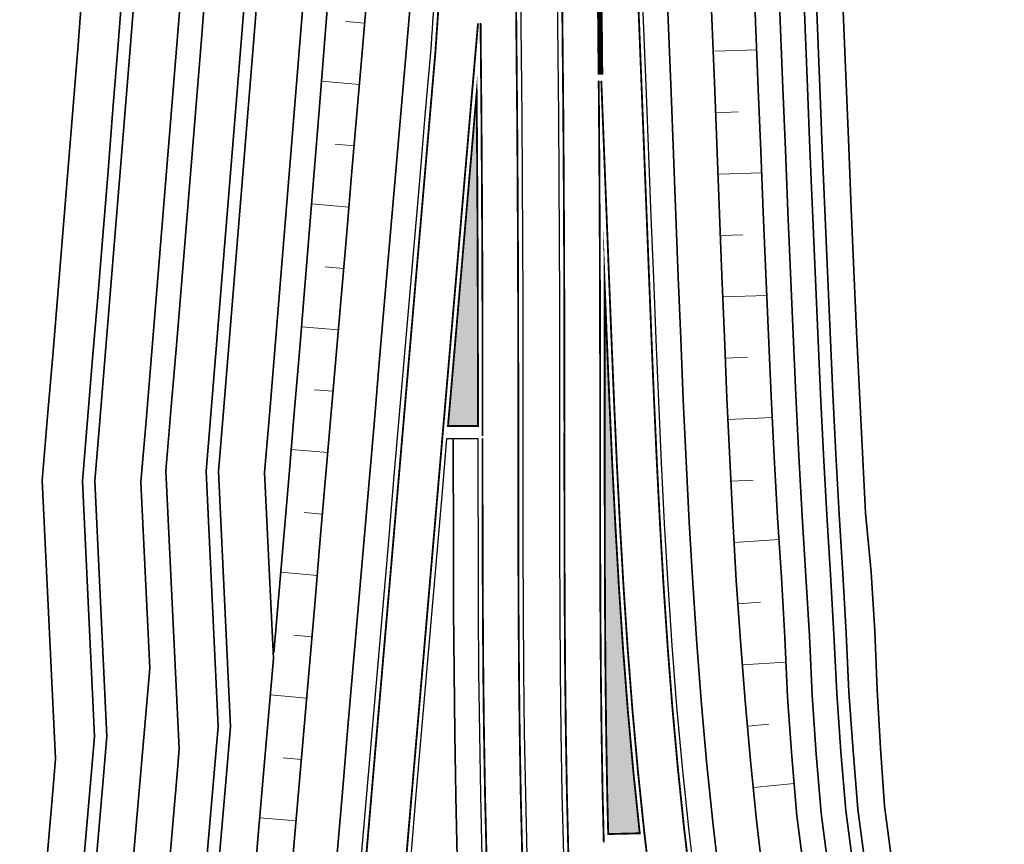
# Model space of a CAD drawing. Header units: metres. Extents: x 154839 to 161660, y 370737 to 378039.
# Tile 60 of 121: x 157178 to 157258, y 372966 to 373033. Entities that reach past the tile are written whole.
import ezdxf

# ---------------------------------------------------------------- set-up
doc = ezdxf.new("R2010")
doc.units = ezdxf.units.M
doc.linetypes.add('VW-1-3_STREEP', pattern=[4, 1, -3])
doc.linetypes.add('VW-3-3_STREEP', pattern=[6, 3, -3])
for name, color, linetype, lineweight in [('B-WE-GW-TALUDARCERING_LANG-G', 100, 'Continuous', 18), ('N-WE-GW-GRONDWERK_BERM-G', 100, 'Continuous', 35), ('N-WE-GW-WATERGANG-G', 130, 'Continuous', 35), ('N-WE-VH-VERHARDING_HALFVERHARDING_BERM-G', 252, 'Continuous', 35), ('N-WE-VH-VERHARDING_KANTVERHARDING-G', 210, 'Continuous', 30), ('N-WE-VW-MARKERING_LANGS_STREEP_13_045-g', 7, 'VW-1-3_STREEP', 35), ('N-WE-VW-MARKERING_LANGS_STREEP_33_015-G', 7, 'VW-3-3_STREEP', 35), ('N-WE-VW-MARKERING_LANGS_STREEP_DOORGETROKKEN_015-G', 7, 'Continuous', 35)]:
    doc.layers.add(name, color=color, linetype=linetype, lineweight=lineweight)

msp = doc.modelspace()

# ---------------------------------------------------------------- hatches: boundary and pattern name
at = {"layer": 'N-WE-VW-MARKERING_LANGS_STREEP_DOORGETROKKEN_015-G'}
h = msp.add_hatch(color=256, dxfattribs=at)
h.dxf.hatch_style = 1
h.paths.add_polyline_path([(157215.0677279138, 373026.7531898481), (157214.8843711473, 373024.6227465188), (157214.4556307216, 373019.6411622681), (157214.0268902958, 373014.6595780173), (157213.5981498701, 373009.6779937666), (157213.1694094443, 373004.6964095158), (157212.7434331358, 372999.7469418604), (157215.1757025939, 372999.7466902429), (157215.1743034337, 373004.8589477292), (157215.164684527, 373009.8503545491), (157215.146746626, 373014.8417384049), (157215.120489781, 373019.8330854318), (157215.0859140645, 373024.8243817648)])
h = msp.add_hatch(color=256, dxfattribs=at)
h.dxf.hatch_style = 1
h.paths.add_polyline_path([(157225.4586375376, 373011.5507868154), (157225.6547148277, 373006.6026115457), (157225.8625602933, 373001.6056590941), (157226.0889339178, 372996.608732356), (157226.3425129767, 372991.6123340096), (157226.6319710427, 372986.6171084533), (157226.9659735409, 372981.6238869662), (157227.3531716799, 372976.6337327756), (157227.8021904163, 372971.6479924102), (157228.3194965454, 372966.6685817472), (157225.7569663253, 372966.6069644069), (157225.6760723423, 372969.9711679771), (157225.5904361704, 372974.9382531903), (157225.5330015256, 372979.9114697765), (157225.4983030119, 372984.89062144), (157225.4808549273, 372989.8755872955), (157225.4751519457, 372994.8663037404), (157225.4756697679, 372999.8627462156), (157225.4742983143, 373004.8702134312), (157225.464646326, 373009.8787868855)])

# ---------------------------------------------------------------- linework, layer by layer
at = {"layer": 'B-WE-GW-TALUDARCERING_LANG-G'}
for p, q in [((157205.974739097, 373032.473457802), (157204.4191879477, 373032.6073364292)), ((157234.4295267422, 373030.1877293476), (157237.8571946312, 373030.3011116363)), ((157205.5457988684, 373027.4895520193), (157202.4594774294, 373027.7551765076)), ((157234.5945017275, 373025.2003590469), (157236.308886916, 373025.2570684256)), ((157205.1168586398, 373022.5056462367), (157203.58608835, 373022.6373920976)), ((157234.7594767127, 373020.2129887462), (157238.229917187, 373020.32778589)), ((157204.6879184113, 373017.5217404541), (157201.6511586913, 373017.7830994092)), ((157234.924451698, 373015.2256184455), (157236.6805069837, 373015.2837062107)), ((157204.2589781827, 373012.5378346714), (157202.7529887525, 373012.6674477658)), ((157235.0894266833, 373010.2382481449), (157238.6432073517, 373010.3558020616)), ((157203.8300379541, 373007.5539288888), (157200.8340976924, 373007.8117747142)), ((157235.2765761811, 373005.2517531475), (157237.07286175, 373005.3341514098)), ((157203.4010977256, 373002.5700231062), (157201.9081155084, 373002.6985167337)), ((157235.505238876, 373000.2668968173), (157239.1009020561, 373000.4318351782)), ((157202.972157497, 372997.5861173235), (157199.99616889, 372997.8422460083)), ((157235.733901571, 372995.2820404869), (157237.5439439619, 372995.3650697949)), ((157202.5432172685, 372992.6022115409), (157201.0602108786, 372992.7298465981)), ((157235.9982394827, 372990.2991693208), (157239.640970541, 372990.537513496)), ((157202.1142770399, 372987.6183057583), (157199.1582400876, 372987.8727173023)), ((157236.3240453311, 372985.3197185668), (157238.1280786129, 372985.4377566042)), ((157201.6854972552, 372982.634386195), (157200.2123436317, 372982.7606598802)), ((157236.6498511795, 372980.3402678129), (157240.1871510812, 372980.5717136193)), ((157201.2582812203, 372977.65033232), (157198.3124911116, 372977.9028353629)), ((157237.0993587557, 372975.3706186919), (157238.7933398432, 372975.5282809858)), ((157200.8310651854, 372972.6662784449), (157199.3566458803, 372972.7926606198)), ((157237.5617988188, 372970.4019942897), (157240.8711293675, 372970.7100004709)), ((157200.4038491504, 372967.6822245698), (157197.4543623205, 372967.9350444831))]:
    msp.add_line(p, q, dxfattribs=at)
at = {"layer": 'N-WE-GW-GRONDWERK_BERM-G', "flags": 128}
for points in [[(157245.3551591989, 372924.5414346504), (157244.2511295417, 372929.2883096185), (157243.2131330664, 372934.0500600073), (157242.2413700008, 372938.8257672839), (157241.336027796, 372943.6145102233), (157240.4972810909, 372948.415365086), (157239.7252916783, 372953.227405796), (157239.0202084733, 372958.0497041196), (157238.3821674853, 372962.8813298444), (157237.8112917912, 372967.721350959), (157237.3076915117, 372972.5688338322), (157236.8700269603, 372977.4286953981), (157236.4913507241, 372982.3092259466), (157236.1635937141, 372987.2092817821), (157235.8785893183, 372992.1278415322), (157235.6280710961, 372997.0641024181), (157235.4036785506, 373002.0174386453), (157235.1969613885, 373006.9873589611), (157234.9993826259, 373011.9734634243), (157234.8035020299, 373016.9694876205), (157234.6076193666, 373021.9656491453), (157234.4117367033, 373026.9618106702), (157234.0508569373, 373036.1663700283)], [(157206.2103767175, 373035.2113583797), (157205.7982856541, 373030.4232249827), (157205.3695452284, 373025.441640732), (157204.9408048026, 373020.4600564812), (157204.5120643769, 373015.4784722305), (157204.0833239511, 373010.4968879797), (157203.6545835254, 373005.515303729), (157203.2258430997, 373000.5337194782), (157202.7971026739, 372995.5521352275), (157202.3683622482, 372990.5705509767), (157201.9396218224, 372985.588966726), (157201.5108813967, 372980.6073824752), (157201.0821409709, 372975.6257982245), (157200.6533997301, 372970.6442045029), (157200.2255356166, 372965.6540666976), (157199.8053171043, 372960.6474262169), (157199.4015235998, 372955.623587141), (157199.0230237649, 372950.5819398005), (157198.6787782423, 372945.5220077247), (157198.3778411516, 372940.4434953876), (157198.1293599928, 372935.3463367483), (157197.9425737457, 372930.2307540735), (157197.8253356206, 372925.1057471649), (157197.779287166, 372919.9796063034)], [(157203.0174978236, 373034.6393697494), (157202.2997251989, 373025.7058450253), (157201.8964635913, 373020.7220679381), (157201.4903862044, 373015.7385331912), (157201.081493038, 373010.7552407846), (157200.6697840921, 373005.7721907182), (157200.2552593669, 373000.7893829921), (157199.8379188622, 372995.8068176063), (157198.6069933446, 372981.3140810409)], [(157249.7099196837, 372920.6213905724), (157248.7398936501, 372925.3534743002), (157247.8895997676, 372930.1079547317), (157246.6249292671, 372934.7690031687), (157245.5720127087, 372939.4794344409), (157244.5214179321, 372944.1938466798), (157243.6942117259, 372948.9510425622), (157243.0446812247, 372953.7363124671), (157242.3311935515, 372958.5103524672), (157241.703546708, 372963.2964887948), (157241.0737417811, 372968.0832010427), (157240.6683338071, 372972.8943946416), (157240.3306008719, 372977.7177643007), (157240.1058748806, 372982.5692864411), (157239.8229666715, 372987.4366284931), (157239.517278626, 372992.3245442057), (157239.2494409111, 372997.2369758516), (157239.007940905, 373002.1729928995), (157238.780853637, 373007.1318630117), (157238.5663351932, 373012.1133655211), (157238.3569940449, 373017.1088080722), (157238.1512897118, 373022.1045845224), (157237.9492210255, 373027.1005035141), (157237.6740906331, 373033.9579144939)]]:
    msp.add_lwpolyline(points, dxfattribs=at)
at = {"layer": 'N-WE-GW-WATERGANG-G', "flags": 128}
for points in [[(157188.0735183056, 372919.8318610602), (157187.9929445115, 372925.1537608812), (157188.0780459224, 372930.4819581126), (157188.2429601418, 372935.735583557), (157188.4746702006, 372940.9517560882), (157188.7635054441, 372946.1324048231), (157189.0998936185, 372951.2773914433), (157189.4744409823, 372956.3868531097), (157189.8779346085, 372961.4611519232), (157190.3012943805, 372966.5002524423), (157190.7345604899, 372971.5016460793), (157190.9100883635, 372973.5283587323), (157189.8292787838, 372996.1216711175), (157190.2901657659, 373001.6241160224), (157190.704316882, 373006.6024173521), (157191.1156547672, 373011.5809608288), (157191.524179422, 373016.5597464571), (157191.9298908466, 373021.5387742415), (157192.3327890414, 373026.5180441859), (157192.7328740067, 373031.4975562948), (157193.0193905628, 373035.0890190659)], [(157196.270985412, 373034.9795781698), (157195.9725809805, 373031.2391018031), (157195.572349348, 373026.2577577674), (157195.1693035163, 373021.2766567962), (157194.7634434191, 373016.2957980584), (157194.354769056, 373011.3151815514), (157193.9432804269, 373006.3348072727), (157193.5289775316, 373001.3546752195), (157193.085781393, 372996.0634318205), (157194.0775242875, 372975.331975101), (157193.7233721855, 372971.2427935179), (157193.2904364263, 372966.2452132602), (157192.8679636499, 372961.2166703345), (157192.4657356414, 372956.1582878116), (157192.0927302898, 372951.0698618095), (157191.7580526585, 372945.9510375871), (157191.4709622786, 372940.8016853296), (157191.2408707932, 372935.6219495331), (157191.0772941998, 372930.4109364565), (157190.9933072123, 372925.1525132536), (157191.0728676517, 372919.8975455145)], [(157197.2714761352, 373034.9459040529), (157196.9694138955, 373031.1595773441), (157196.569137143, 373026.1776697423), (157196.1660458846, 373021.1960053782), (157195.760140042, 373016.21458327), (157195.3514196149, 373011.2334034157), (157194.9398846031, 373006.2524658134), (157194.5255350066, 373001.2717704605), (157194.0877821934, 372996.0455120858), (157195.0795928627, 372975.312638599), (157194.719642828, 372971.1565102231), (157194.2868171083, 372966.1602002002), (157193.8646399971, 372961.1351764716), (157193.4628338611, 372956.0820993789), (157193.0903425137, 372951.000685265), (157192.7562350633, 372945.8905818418), (157192.4697263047, 372940.7516617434), (157192.2401743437, 372935.5840715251), (157192.0770436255, 372930.3872625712), (157191.9934281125, 372925.1520973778), (157192.0726507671, 372919.9194403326)], [(157177.9503578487, 372924.3668038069), (157178.0354592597, 372929.6950010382), (157178.2003734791, 372934.9486264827), (157178.4320835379, 372940.1647990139), (157178.7209187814, 372945.3454477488), (157179.0573069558, 372950.4904343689), (157179.4318543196, 372955.5998960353), (157179.8353479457, 372960.6741948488), (157180.2587077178, 372965.7132953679), (157180.6919738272, 372970.7146890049), (157180.8675017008, 372972.7414016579), (157179.7866921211, 372995.3347140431), (157180.2475791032, 373000.837158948), (157180.6617302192, 373005.8154602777), (157181.0730681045, 373010.7940037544), (157181.4815927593, 373015.7727893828), (157181.8873041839, 373020.7518171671), (157182.2902023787, 373025.7310871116), (157182.690287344, 373030.7105992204), (157182.9768039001, 373034.3020619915)], [(157186.2283987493, 373034.1926210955), (157185.9299943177, 373030.4521447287), (157185.5297626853, 373025.470800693), (157185.1267168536, 373020.4896997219), (157184.7208567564, 373015.508840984), (157184.3121823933, 373010.528224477), (157183.9006937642, 373005.5478501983), (157183.4863908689, 373000.5677181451), (157183.0431947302, 372995.2764747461), (157184.0349376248, 372974.5450180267), (157183.6807855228, 372970.4558364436), (157183.2478497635, 372965.4582561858), (157182.8253769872, 372960.4297132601), (157182.4231489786, 372955.3713307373), (157182.0501436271, 372950.2829047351), (157181.7154659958, 372945.1640805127), (157181.4283756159, 372940.0147282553), (157181.1982841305, 372934.8349924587), (157181.034707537, 372929.6239793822), (157180.9507205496, 372924.3655561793)], [(157187.2288894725, 373034.1589469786), (157186.9268272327, 373030.3726202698), (157186.5265504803, 373025.3907126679), (157186.1234592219, 373020.4090483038), (157185.7175533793, 373015.4276261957), (157185.3088329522, 373010.4464463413), (157184.8972979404, 373005.465508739), (157184.4829483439, 373000.4848133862), (157184.0451955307, 372995.2585550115), (157185.0370062, 372974.5256815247), (157184.6770561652, 372970.3695531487), (157184.2442304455, 372965.3732431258), (157183.8220533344, 372960.3482193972), (157183.4202471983, 372955.2951423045), (157183.0477558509, 372950.2137281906), (157182.7136484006, 372945.1036247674), (157182.4271396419, 372939.964704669), (157182.197587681, 372934.7971144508), (157182.0344569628, 372929.6003054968), (157181.9508414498, 372924.3651403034)], [(157201.0233163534, 373034.8196261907), (157200.7075373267, 373030.861360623), (157200.3070914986, 373025.8773411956), (157199.903829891, 373020.8935641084), (157199.4977525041, 373015.9100293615), (157199.0888593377, 373010.9267369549), (157198.6771503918, 373005.9436868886), (157198.2626256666, 373000.9608791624), (157197.8452851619, 372995.9783137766), (157198.5684791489, 372980.8606205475), (157198.1398755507, 372975.8790245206), (157197.7084545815, 372970.897658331), (157197.2759591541, 372965.9051610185), (157196.8546690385, 372960.8906948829), (157196.4541285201, 372955.8535340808), (157196.083179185, 372950.7931556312), (157195.7507822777, 372945.7092146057), (157195.4660183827, 372940.6015909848), (157195.2380849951, 372935.4704375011), (157195.0762919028, 372930.3162409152), (157194.9937908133, 372925.1508497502), (157195.0720001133, 372919.9851247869)], [(157253.5862108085, 372921.6084909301), (157252.6295201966, 372926.2866438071), (157251.7918114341, 372930.9870133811), (157250.5389733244, 372935.593781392), (157249.4971341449, 372940.2497731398), (157248.4568595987, 372944.9095972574), (157247.6392144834, 372949.6120669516), (157246.9984840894, 372954.3424831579), (157246.2930338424, 372959.0615525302), (157245.6726601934, 372963.7926119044), (157245.0493628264, 372968.524151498), (157244.6496955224, 372973.2800873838), (157244.3167182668, 372978.0507329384), (157244.0955616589, 372982.8563394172), (157243.815269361, 372987.6846592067), (157243.5114467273, 372992.5404635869), (157243.2448910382, 372997.4277067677), (157243.0042208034, 373002.34546601), (157242.7776061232, 373007.2930137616), (157242.5632620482, 373012.2701319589), (157242.3539232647, 373017.2655142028), (157242.1482189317, 373022.261290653), (157241.9461502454, 373027.2572096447), (157241.6724653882, 373034.0785917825)], [(157242.6721582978, 373034.1062881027), (157242.9453825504, 373027.2963861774), (157243.1474512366, 373022.3004671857), (157243.3531555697, 373017.3046907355), (157243.5624937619, 373012.3093235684), (157243.7767942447, 373007.3333014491), (157244.003290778, 373002.3885842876), (157244.2437535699, 372997.4753894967), (157244.5099887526, 372992.5944434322), (157244.8133450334, 372987.7466668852), (157245.0929833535, 372982.9281026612), (157245.3132476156, 372978.1339750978), (157245.6450359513, 372973.3765105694), (157246.0432680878, 372968.6343891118), (157246.6649385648, 372963.9166426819), (157247.2834939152, 372959.1993525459), (157247.9869348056, 372954.4940258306), (157248.6254651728, 372949.7773230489), (157249.4407200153, 372945.0885349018), (157250.478414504, 372940.4423578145), (157251.5174843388, 372935.7999759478), (157252.7673643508, 372931.2067780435), (157253.6019268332, 372926.5199361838), (157254.5552835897, 372921.8552660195)], [(157244.8186044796, 373034.0910693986), (157245.292095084, 373022.3845514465), (157245.4977994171, 373017.3887749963), (157245.7071365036, 373012.3934401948), (157245.9267541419, 373007.4199887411), (157246.1595266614, 373002.481644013), (157246.4016626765, 372997.578401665), (157246.6702288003, 372992.7112231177), (157247.1093508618, 372987.8893113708), (157247.4271843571, 372983.0960455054), (157247.6079227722, 372978.3256540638), (157247.8808590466, 372973.5931049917), (157248.1961902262, 372968.8731774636), (157248.8374981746, 372964.1882038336), (157249.4776424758, 372959.5046184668), (157250.3085646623, 372954.8499626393), (157250.7366676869, 372950.1310759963), (157251.475895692, 372945.4586784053), (157252.5446012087, 372940.8478646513), (157253.4791181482, 372936.2133368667), (157255.0886542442, 372931.7296994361), (157255.8105397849, 372927.0498097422), (157256.6893032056, 372922.3986956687)], [(157190.9807296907, 373034.0326691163), (157190.664950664, 373030.0744035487), (157190.2645048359, 373025.0903841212), (157189.8612432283, 373020.106607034), (157189.4551658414, 373015.1230722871), (157189.046272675, 373010.1397798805), (157188.6345637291, 373005.1567298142), (157188.2200390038, 373000.1739220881), (157187.8026984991, 372995.1913567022), (157188.5258924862, 372980.0736634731), (157188.097288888, 372975.0920674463), (157187.6658679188, 372970.1107012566), (157187.2333724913, 372965.1182039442), (157186.8120823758, 372960.1037378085), (157186.4115418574, 372955.0665770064), (157186.0405925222, 372950.0061985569), (157185.7081956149, 372944.9222575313), (157185.42343172, 372939.8146339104), (157185.1954983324, 372934.6834804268), (157185.0337052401, 372929.5292838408), (157184.9512041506, 372924.3638926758)], [(157239.6734845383, 373034.0131055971), (157239.9476856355, 373027.1788565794), (157240.1497543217, 373022.1829375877), (157240.3554586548, 373017.1871611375), (157240.5647986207, 373012.19174874), (157240.7792298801, 373007.2124383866), (157241.0060808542, 373002.2592294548), (157241.2471659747, 372997.3323413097), (157241.5143626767, 372992.4325038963), (157241.8191180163, 372987.5606438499), (157242.1007182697, 372982.7128129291), (157242.3236595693, 372977.8842486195), (157242.6590146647, 372973.0872410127), (157243.0615523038, 372968.3036762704), (157243.6881034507, 372963.5445503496), (157244.312113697, 372958.7859524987), (157245.0215826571, 372954.0393978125), (157245.6667131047, 372949.2815547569), (157246.4891387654, 372944.5517219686), (157247.5345734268, 372939.8646037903), (157248.5819512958, 372935.1813922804), (157249.8407056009, 372930.5474840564), (157250.6847069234, 372925.8200590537), (157251.6480652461, 372921.1149407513)]]:
    msp.add_lwpolyline(points, dxfattribs=at)
at = {"layer": 'N-WE-VH-VERHARDING_HALFVERHARDING_BERM-G', "flags": 128}
for points in [[(157241.9031625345, 372923.7132579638), (157240.7879637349, 372928.5081556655), (157239.7394661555, 372933.3180792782), (157238.7578720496, 372938.1421009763), (157237.8433707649, 372942.9792902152), (157236.9961387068, 372947.8287139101), (157236.2163393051, 372952.6894366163), (157235.5041229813, 372957.5605207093), (157234.8596271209, 372962.4410265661), (157234.2829760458, 372967.3300127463), (157233.7742615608, 372972.2267232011), (157233.3323379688, 372977.1337624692), (157232.9504905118, 372982.0550434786), (157232.6204090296, 372986.9897315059), (157232.3337467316, 372991.9367901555), (157232.0820888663, 372996.8954060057), (157231.8569585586, 373001.8649463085), (157231.6498211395, 373006.8449155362), (157231.4520782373, 373011.8351399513), (157231.2562272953, 373016.8304122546), (157231.060344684, 373021.8265724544), (157230.8644620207, 373026.8227339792), (157230.5017504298, 373036.0740156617)], [(157209.7694262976, 373035.1640228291), (157209.3352104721, 373030.1188192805), (157208.9064700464, 373025.1372350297), (157208.4777296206, 373020.155650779), (157208.0489891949, 373015.1740665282), (157207.6202487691, 373010.1924822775), (157207.1915083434, 373005.2108980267), (157206.7627679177, 373000.229313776), (157206.3340274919, 372995.2477295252), (157205.9052870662, 372990.2661452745), (157205.4765466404, 372985.2845610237), (157205.0478062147, 372980.3029767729), (157204.619065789, 372975.3213925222), (157204.1903250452, 372970.3398045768), (157203.7626919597, 372965.3523711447), (157203.3432623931, 372960.3551559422), (157202.9407169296, 372955.346888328), (157202.5638430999, 372950.326964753), (157202.2214883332, 372945.2949162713), (157201.922561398, 372940.2504553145), (157201.6760322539, 372935.1935229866), (157201.4909416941, 372930.1246622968), (157201.3748371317, 372925.0492085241), (157201.3292315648, 372919.972370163)], [(157213.1707121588, 372998.7468976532), (157213.1808809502, 372989.8489403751), (157213.198455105, 372984.8281450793), (157213.233499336, 372979.7994982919), (157213.2916643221, 372974.7631229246), (157213.3786259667, 372969.7192194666), (157213.5000842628, 372964.6680851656), (157213.6617616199, 372959.6101333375), (157213.869400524, 372954.5459131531), (157214.1287431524, 372949.4764309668), (157214.4439562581, 372944.4069279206), (157214.8154867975, 372939.341114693), (157215.2432800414, 372934.2797424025), (157215.7272831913, 372929.2234356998), (157216.2674364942, 372924.1728188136)]]:
    msp.add_lwpolyline(points, dxfattribs=at)
at = {"layer": 'N-WE-VH-VERHARDING_KANTVERHARDING-G'}
for points in [[(157203.3746316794, 372925.017354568), (157203.4901069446, 372930.0652989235), (157203.6742545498, 372935.1083360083), (157203.9196788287, 372940.142604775), (157204.2174689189, 372945.1678812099), (157204.5587548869, 372950.1842201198), (157204.9347098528, 372955.1919045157), (157205.3365501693, 372960.1913990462), (157205.7555340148, 372965.1833037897), (157206.1829587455, 372970.1683084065), (157206.6116994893, 372975.1498963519), (157207.040439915, 372980.1314806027), (157207.4691803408, 372985.1130648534), (157207.8979207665, 372990.0946491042), (157208.3266611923, 372995.0762333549), (157208.755401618, 373000.0578176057), (157209.1841420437, 373005.0394018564), (157209.6128824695, 373010.0209861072), (157210.0416228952, 373015.0025703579), (157210.470363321, 373019.9841546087), (157210.8991037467, 373024.9657388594), (157211.3403614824, 373030.0927631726, 0.02507543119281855), (157211.6982694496, 373040.110241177)], [(157239.9583023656, 372923.2466619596), (157238.8368108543, 372928.0686157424), (157237.7823969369, 372932.9056802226), (157236.795264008, 372937.7569223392), (157235.8756024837, 372942.6214062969), (157235.0235897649, 372947.4981937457), (157234.2393902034, 372952.3863439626), (157233.5231550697, 372957.2849140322), (157232.8750225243, 372962.1929590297), (157232.2951175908, 372967.1095322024), (157231.7835521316, 372972.0336851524), (157231.3392890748, 372976.9667014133), (157230.9556603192, 372981.9109399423), (157230.6242737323, 372986.8651391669), (157230.3366810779, 372991.8282533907), (157230.0843840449, 372996.799463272), (157229.8588401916, 373001.7781322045), (157229.6514673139, 373006.7637622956), (157229.4536466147, 373011.7559499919), (157229.2577627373, 373016.7520578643), (157229.061880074, 373021.7482193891), (157228.8659974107, 373026.7443809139), (157228.5540871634, 373034.6999291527, -0.006615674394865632)]]:
    msp.add_lwpolyline(points, format="xyb", dxfattribs=at)
at = {"layer": 'N-WE-VH-VERHARDING_KANTVERHARDING-G', "flags": 128}
for points in [[(157218.6434429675, 373034.6496731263), (157218.6886914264, 373029.8499826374), (157218.7358041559, 373024.852707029), (157218.7704220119, 373019.8553275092), (157218.7967108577, 373014.8578972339), (157218.8146706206, 373009.8604300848), (157218.8243012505, 373004.8629399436), (157218.8256695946, 372999.8651157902), (157218.8251520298, 372994.8640797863), (157218.8308686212, 372989.8613809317), (157218.8483841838, 372984.8570438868), (157218.8832686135, 372979.8511326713), (157218.9410968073, 372974.8437692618), (157219.027447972, 372969.8351522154), (157219.1479045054, 372964.8255753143), (157219.30805035, 372959.8154462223), (157219.5134687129, 372954.8053051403), (157219.769736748, 372949.7958556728), (157220.0810617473, 372944.7888840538), (157220.4480004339, 372939.7856806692), (157220.870506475, 372934.7868631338), (157221.34852771, 372929.7930485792), (157221.8820051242, 372924.8048535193)], [(157225.4481766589, 372920.1915940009), (157224.8632217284, 372925.1404505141), (157224.3332890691, 372930.0955009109), (157223.8584441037, 372935.0561334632), (157223.4387454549, 372940.0217357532), (157223.0742449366, 372944.9916947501), (157222.7649865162, 372949.9653968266), (157222.5103502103, 372954.9428399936), (157222.3061041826, 372959.9242658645), (157222.1467656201, 372964.9090020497), (157222.0268358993, 372969.8965128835), (157221.9408046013, 372974.8863936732), (157221.8831517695, 372979.8783524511), (157221.8483495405, 372984.8721916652), (157221.8308632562, 372989.8677898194), (157221.8251521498, 372994.8650830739), (157221.8256699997, 372999.8640468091), (157221.8243004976, 373004.8662212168), (157221.8146602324, 373009.8687113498), (157221.7966825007, 373014.8711784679), (157221.7703673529, 373019.8736086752), (157221.7357148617, 373024.8759880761), (157221.6885581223, 373029.8782634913), (157221.6432643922, 373034.6827560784)], [(157209.741118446, 372964.8440152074), (157210.1682265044, 372969.8253202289), (157210.5969668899, 372974.8069040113), (157211.0257073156, 372979.788488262), (157211.4544477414, 372984.7700725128), (157211.8831881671, 372989.7516567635), (157212.3119285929, 372994.7332410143), (157212.6573688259, 372998.7469507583), (157215.1755539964, 372998.7466902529), (157215.1751522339, 372994.8628591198), (157215.18087695, 372989.8535834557), (157215.1984307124, 372984.838614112), (157215.2334188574, 372979.818015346), (157215.2914652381, 372974.7919097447), (157215.378211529, 372969.7604971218), (157215.4993160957, 372964.724073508)]]:
    msp.add_lwpolyline(points, dxfattribs=at)
at = {"layer": 'N-WE-VW-MARKERING_LANGS_STREEP_13_045-g', "const_width": 0.45, "flags": 128}
msp.add_lwpolyline([(157215.0542594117, 373248.8760141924), (157215.3760249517, 373244.9969742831), (157215.7733945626, 373240.0045578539), (157216.1707631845, 373235.0121407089), (157216.5514892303, 373230.0184274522), (157216.9322142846, 373225.0247134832), (157217.2962925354, 373220.029758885), (157217.6603697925, 373215.0348035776), (157218.0077962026, 373210.0386631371), (157218.3552216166, 373205.0425219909), (157218.6859923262, 373200.045251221), (157219.0167620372, 373195.0479797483), (157219.3308733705, 373190.0496341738), (157219.6449837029, 373185.0512879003), (157219.9424321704, 373180.0519230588), (157220.2398796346, 373175.0525575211), (157220.5206619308, 373170.0522289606), (157220.801443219, 373165.0518997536), (157220.9890964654, 373161.4985049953), (157221.0655562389, 373160.0506627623), (157221.3296682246, 373155.0494255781), (157221.5771090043, 373150.0473362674), (157221.8245487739, 373145.045246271), (157222.0553145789, 373140.0423599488), (157222.2860793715, 373135.0394729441), (157222.5001676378, 373130.0358451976), (157222.7142548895, 373125.0322167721), (157222.9116632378, 373120.0279031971), (157223.1090705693, 373115.0235889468), (157223.2897968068, 373110.0186451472), (157223.4705220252, 373105.0137006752), (157223.6345641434, 373100.008182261), (157223.7986052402, 373095.002663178), (157223.9459614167, 373089.9966257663), (157224.0933165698, 373084.990587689), (157224.2239851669, 373079.984086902), (157224.3546527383, 373074.9775854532), (157224.4686323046, 373069.9706769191), (157224.582610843, 373064.9637677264), (157224.6799001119, 373059.9565070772), (157224.7771883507, 373054.9492457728), (157224.8577862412, 373049.9416886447), (157224.9383830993, 373044.9341308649), (157225.0022887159, 373039.9263328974), (157225.066193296, 373034.9185344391), (157225.0667603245, 373034.8583887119), (157225.0681060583, 373034.7156442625), (157225.1285937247, 373028.2995362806)], dxfattribs=at)
at = {"layer": 'N-WE-VW-MARKERING_LANGS_STREEP_33_015-G', "flags": 128}
for points in [[(157213.3203923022, 373268.6977379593, 0.15, 0.15, 0), (157213.780683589, 373264.9666840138, 0.15, 0.15, 0), (157214.3943167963, 373259.9926628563, 0.15, 0.15, 0), (157215.0080250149, 373255.0180336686, 0.15, 0.15, 0), (157215.6218116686, 373250.042768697, 0.15, 0.15, 0), (157216.235680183, 373245.0668401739, 0.15, 0.15, 0), (157216.8496339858, 373240.0902203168, 0.15, 0.15, 0), (157217.4636765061, 373235.112881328, 0.15, 0.15, 0), (157218.0778111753, 373230.1347953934, 0.15, 0.15, 0), (157218.6920414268, 373225.1559346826, 0.15, 0.15, 0), (157219.3063706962, 373220.1762713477, 0.15, 0.15, 0), (157219.9208024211, 373215.195777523, 0.15, 0.15, 0), (157220.5353400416, 373210.2144253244, 0.15, 0.15, 0), (157221.1499870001, 373205.2321868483, 0.15, 0.15, 0), (157221.7542784, 373200.2483412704, 0.15, 0.15, 0), (157222.0853780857, 373195.2459557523, 0.15, 0.15, 0), (157222.3998193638, 373190.2424954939, 0.15, 0.15, 0), (157222.7142426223, 373185.2390341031, 0.15, 0.15, 0), (157223.0119976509, 373180.2345531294, 0.15, 0.15, 0), (157223.3059302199, 373175.2298511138, 0.15, 0.15, 0), (157223.5908254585, 373170.2246265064, 0.15, 0.15, 0), (157223.8718855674, 373165.2191801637, 0.15, 0.15, 0), (157224.0596590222, 373161.6636216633, 0.15, 0.15, 0), (157224.1362773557, 373160.2128257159, 0.15, 0.15, 0), (157224.4006511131, 373155.206470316, 0.15, 0.15, 0), (157224.6483536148, 373150.1992623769, 0.15, 0.15, 0), (157224.8960380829, 373145.1920535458, 0.15, 0.15, 0), (157225.1270485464, 373140.1840477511, 0.15, 0.15, 0), (157225.3580409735, 373135.1760411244, 0.15, 0.15, 0), (157225.5723568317, 373130.1672931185, 0.15, 0.15, 0), (157225.7866546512, 373125.1585443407, 0.15, 0.15, 0), (157225.9842735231, 373120.1491097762, 0.15, 0.15, 0), (157226.1818743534, 373115.1396745, 0.15, 0.15, 0), (157226.362794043, 373110.1296090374, 0.15, 0.15, 0), (157226.5436956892, 373105.1195429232, 0.15, 0.15, 0), (157226.7079141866, 373100.1089022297, 0.15, 0.15, 0), (157226.8721146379, 373095.0982609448, 0.15, 0.15, 0), (157227.0196301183, 373090.0871006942, 0.15, 0.15, 0), (157227.167127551, 373085.0759399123, 0.15, 0.15, 0), (157227.2979383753, 373080.0643157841, 0.15, 0.15, 0), (157227.4287311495, 373075.0526911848, 0.15, 0.15, 0), (157227.5428358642, 373070.0406588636, 0.15, 0.15, 0), (157227.6569225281, 373065.0286261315, 0.15, 0.15, 0), (157227.7543198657, 373060.0162413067, 0.15, 0.15, 0), (157227.8516991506, 373055.003856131, 0.15, 0.15, 0), (157227.9323880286, 373049.9911744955, 0.15, 0.15, 0), (157228.0130588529, 373044.9784925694, 0.15, 0.15, 0), (157228.0770383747, 373039.9655698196, 0.15, 0.15, 0), (157228.1105068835, 373037.3354389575, 0.15, 0.15, 0.006615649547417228), (157228.1791810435, 373034.6901862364, 0.15, 0.15, 0), (157228.4912852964, 373026.7296897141, 0.15, 0.15, 0), (157228.6871679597, 373021.7335281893, 0.15, 0.15, 0), (157228.883050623, 373016.7373666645, 0.15, 0.15, 0), (157229.078934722, 373011.7412531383, 0.15, 0.15, 0), (157229.2767717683, 373006.7486544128, 0.15, 0.15, 0), (157229.4841889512, 373001.7619628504, 0.15, 0.15, 0), (157229.7098105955, 372996.7815822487, 0.15, 0.15, 0), (157229.9622278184, 372991.8080109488, 0.15, 0.15, 0), (157230.2499953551, 372986.8418862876, 0.15, 0.15, 0), (157230.5816271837, 372981.8840287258, 0.15, 0.15, 0), (157230.965590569, 372976.9354856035, 0.15, 0.15, 0), (157231.4102994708, 372971.9975264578, 0.15, 0.15, 0), (157231.9224031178, 372967.0681930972, 0.15, 0.15, 0), (157232.5029181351, 372962.1464474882, 0.15, 0.15, 0), (157233.1517325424, 372957.2332390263, 0.15, 0.15, 0), (157233.8687211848, 372952.3295154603, 0.15, 0.15, 0), (157234.6537457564, 372947.4362227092, 0.15, 0.15, 0), (157235.5066548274, 372942.5543046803, 0.15, 0.15, 0), (157236.4272838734, 372937.6847030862, 0.15, 0.15, 0), (157237.4154553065, 372932.8283572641, 0.15, 0.15, 0), (157238.4709785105, 372927.986203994, 0.15, 0.15, 0), (157239.5936498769, 372923.1591773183, 0.15, 0.15, 0), (157240.7832528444, 372918.3482083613, 0.15, 0.15, 0), (157242.039557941, 372913.5542251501, 0.15, 0.15, 0), (157243.3623228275, 372908.778152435, 0.15, 0.15, 0), (157244.7512923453, 372904.0209115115, 0.15, 0.15, 0), (157246.2061985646, 372899.2834200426, 0.15, 0.15, 0), (157247.7267608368, 372894.5665918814, 0.15, 0.15, 0), (157249.3126858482, 372889.8713368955, 0.15, 0.15, 0), (157250.9636676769, 372885.1985607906, 0.15, 0.15, 0), (157252.6793878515, 372880.5491649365, 0.15, 0.15, 0), (157254.4595154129, 372875.9240461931, 0.15, 0.15, 0), (157256.3037069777, 372871.3240967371, 0.15, 0.15, 0), (157258.2116068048, 372866.7502038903, 0.15, 0.15, 0), (157260.182846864, 372862.2032499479, 0.15, 0.15, 0), (157262.2170469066, 372857.6841120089, 0.15, 0.15, 0), (157264.3138145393, 372853.1936618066, 0.15, 0.15, 0), (157266.4727452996, 372848.7327655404, 0.15, 0.15, 0), (157268.6934227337, 372844.3022837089, 0.15, 0.15, 0), (157270.9754184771, 372839.9030709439, 0.15, 0.15, 0), (157273.3182923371, 372835.5359758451, 0.15, 0.15, 0), (157275.7215923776, 372831.2018408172, 0.15, 0.15, 0), (157278.1848550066, 372826.9015019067, 0.15, 0.15, 0), (157280.7076050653, 372822.6357886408, 0.15, 0.15, 0), (157283.28935592, 372818.4055238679, 0.15, 0.15, 0), (157285.9296095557, 372814.2115235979, 0.15, 0.15, 0), (157288.6278566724, 372810.0545968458, 0.15, 0.15, 0), (157291.3835767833, 372805.9355454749, 0.15, 0.15, 0), (157294.1962383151, 372801.8551640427, 0.15, 0.15, 0), (157297.0656505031, 372797.8131009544, 0.15, 0.15, 0), (157299.9894627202, 372793.8038178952, 0.15, 0.15, 0), (157302.960662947, 372789.8226357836, 0.15, 0.15, 0), (157305.9721193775, 372785.8648796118, 0.15, 0.15, 0), (157309.0168179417, 372781.9256633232, 0.15, 0.15, 0), (157312.087838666, 372777.9999270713, 0.15, 0.15, 0), (157315.1783305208, 372774.0824736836, 0.15, 0.15, 0), (157318.2814850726, 372770.1680045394, 0.15, 0.15, 0), (157324.4989975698, 372762.3363117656, 0.15, 0.15, 0), (157330.7167842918, 372754.5043817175, 0.15, 0.15, 0), (157336.9345710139, 372746.6724516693, 0.15, 0.15, 0), (157343.1523577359, 372738.8405216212, 0.15, 0.15, 0), (157349.370144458, 372731.008591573, 0.15, 0.15, 0), (157355.58793118, 372723.1766615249, 0.15, 0.15, 0), (157361.8057179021, 372715.3447314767, 0.15, 0.15, 0), (157371.0207412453, 372705.1904201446, 0.15, 0.15, 0.2148494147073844), (157382.7608957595, 372700.1086255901, 0.15, 0.15, 0), (157384.7260558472, 372699.9563558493, 0.15, 0.15, 0), (157385.6958155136, 372699.8073017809, 0.15, 0.15, 0), (157386.6569136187, 372699.6099661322, 0.15, 0.15, 0), (157387.6069479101, 372699.3648421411, 0.15, 0.15, 0), (157388.5435437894, 372699.072542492, 0.15, 0.15, 0), (157389.4643602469, 372698.7337977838, 0.15, 0.15, 0), (157390.367095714, 372698.3494547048, 0.15, 0.15, 0), (157391.2494938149, 372697.9204739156, 0.15, 0.15, 0), (157392.1093490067, 372697.4479276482, 0.15, 0.15, 0), (157392.9925354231, 372696.9468179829, 0.15, 0.15, 0.2297355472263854), (157403.7913761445, 372696.69367982, 0.15, 0.15, 0), (157404.3562628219, 372696.9554757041, 0.15, 0.15, 0), (157407.1230404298, 372698.2390027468, 0, 0, 0)], [(157211.228082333, 373160.9797784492, 0.15, 0.15, 0), (157211.2019163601, 373159.5297694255, 0.15, 0.15, 0), (157211.1116375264, 373154.5268932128, 0.15, 0.15, 0), (157211.0213795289, 373149.5251716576, 0.15, 0.15, 0), (157210.9311418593, 373144.5245765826, 0.15, 0.15, 0), (157210.8409240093, 373139.5250798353, 0.15, 0.15, 0), (157210.7507254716, 373134.5266532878, 0.15, 0.15, 0), (157210.6605457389, 373129.5292688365, 0.15, 0.15, 0), (157210.5703843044, 373124.5328984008, 0.15, 0.15, 0), (157210.480240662, 373119.5375139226, 0.15, 0.15, 0), (157210.3901143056, 373114.5430873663, 0.15, 0.15, 0), (157210.3732149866, 373109.5522342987, 0.15, 0.15, 0), (157210.5448571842, 373104.5685317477, 0.15, 0.15, 0), (157210.7164993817, 373099.5848291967, 0.15, 0.15, 0), (157210.8715283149, 373094.6005821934, 0.15, 0.15, 0), (157211.0265572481, 373089.6163351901, 0.15, 0.15, 0), (157211.1649711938, 373084.6315991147, 0.15, 0.15, 0), (157211.3033851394, 373079.6468630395, 0.15, 0.15, 0), (157211.4251825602, 373074.6616932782, 0.15, 0.15, 0), (157211.546979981, 373069.6765235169, 0.15, 0.15, 0), (157211.6521595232, 373064.6909754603, 0.15, 0.15, 0), (157211.7573390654, 373059.7054274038, 0.15, 0.15, 0), (157211.8458995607, 373054.7195564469, 0.15, 0.15, 0), (157211.934460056, 373049.7336854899, 0.15, 0.15, 0), (157212.0064005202, 373044.7475470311, 0.15, 0.15, 0), (157212.0735016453, 373040.0968194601, 0.15, 0.15, -0.02507540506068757), (157211.7155935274, 373030.079351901, 0.15, 0.15, 0), (157211.7014629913, 373029.9151675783, 0.15, 0.15, 0), (157211.2727225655, 373024.9335833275, 0.15, 0.15, 0), (157210.8439821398, 373019.9519990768, 0.15, 0.15, 0), (157210.415241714, 373014.970414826, 0.15, 0.15, 0), (157209.9865012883, 373009.9888305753, 0.15, 0.15, 0), (157209.5577608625, 373005.0072463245, 0.15, 0.15, 0), (157209.1290204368, 373000.0256620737, 0.15, 0.15, 0), (157208.7002800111, 372995.044077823, 0.15, 0.15, 0), (157208.2715395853, 372990.0624935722, 0.15, 0.15, 0), (157207.8427991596, 372985.0809093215, 0.15, 0.15, 0), (157207.4140587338, 372980.0993250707, 0.15, 0.15, 0), (157206.9853183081, 372975.11774082, 0.15, 0.15, 0), (157206.5565775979, 372970.1361532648, 0.15, 0.15, 0), (157206.1291825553, 372965.1514954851, 0.15, 0.15, 0), (157205.7102821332, 372960.1605863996, 0.15, 0.15, 0), (157205.3085737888, 372955.1627367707, 0.15, 0.15, 0), (157204.9327907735, 372950.1573471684, 0.15, 0.15, 0), (157204.5917047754, 372945.1439537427, 0.15, 0.15, 0), (157204.2941273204, 372940.1222743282, 0.15, 0.15, 0), (157204.0489095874, 372935.0922548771, 0.15, 0.15, 0), (157203.8649402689, 372930.0541195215, 0.15, 0.15, 0), (157203.7495841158, 372925.0113820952, 0.15, 0.15, 0), (157203.7042748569, 372919.9675289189, 0.15, 0.15, 0), (157203.7290212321, 372914.9235329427, 0.15, 0.15, 0), (157203.823818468, 372909.8803671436, 0.15, 0.15, 0), (157203.9886482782, 372904.8390043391, 0.15, 0.15, 0), (157204.2234788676, 372899.8004169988, 0.15, 0.15, 0), (157204.5282649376, 372894.7655770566, 0.15, 0.15, 0), (157204.9029476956, 372889.7354557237, 0.15, 0.15, 0), (157205.347454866, 372884.7110233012, 0.15, 0.15, 0), (157205.8617007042, 372879.6932489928, 0.15, 0.15, 0), (157206.4455860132, 372874.6831007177, 0.15, 0.15, 0), (157207.0989981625, 372869.6815449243, 0.15, 0.15, 0), (157207.8218111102, 372864.6895464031, 0.15, 0.15, 0), (157208.613885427, 372859.7080681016, 0.15, 0.15, 0), (157209.4750683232, 372854.7380709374, 0.15, 0.15, 0), (157210.4051936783, 372849.7805136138, 0.15, 0.15, 0), (157211.4040820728, 372844.8363524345, 0.15, 0.15, 0), (157212.4715408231, 372839.9065411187, 0.15, 0.15, 0), (157213.6073640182, 372834.992030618, 0.15, 0.15, 0), (157214.8113325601, 372830.0937689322, 0.15, 0.15, 0), (157216.0832142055, 372825.2127009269, 0.15, 0.15, 0), (157217.4227636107, 372820.3497681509, 0.15, 0.15, 0), (157218.8297223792, 372815.505908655, 0.15, 0.15, 0), (157220.3038191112, 372810.6820568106, 0.15, 0.15, 0), (157221.8447694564, 372805.8791431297, 0.15, 0.15, 0), (157223.4522761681, 372801.0980940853, 0.15, 0.15, 0), (157225.1260291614, 372796.3398319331, 0.15, 0.15, 0), (157226.8657055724, 372791.6052745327, 0.15, 0.15, 0), (157228.6709698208, 372786.8953351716, 0.15, 0.15, 0), (157230.5414736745, 372782.2109223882, 0.15, 0.15, 0), (157234.9921371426, 372771.4992871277, 0.15, 0.15, 0), (157237.793098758, 372763.3212448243, 0.15, 0.15, 0), (157239.5087334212, 372758.5322743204, 0.15, 0.15, 0), (157240.340419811, 372756.2840358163, 0.15, 0.15, 0), (157241.7222757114, 372752.643148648, 0.15, 0.15, 0), (157243.1382747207, 372749.0171932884, 0.15, 0.15, 0), (157245.0347180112, 372744.2968331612, 0.15, 0.15, 0), (157246.9730897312, 372739.5999618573, 0.15, 0.15, 0), (157249.388620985, 372735.1692897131, 0.15, 0.15, 0), (157251.8251590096, 372730.7634669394, 0.15, 0.15, 0), (157254.2748822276, 372726.3783269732, 0.15, 0.15, 0), (157256.7300766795, 372722.0096337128, 0.15, 0.15, 0), (157257.8855709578, 372719.957557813, 0.15, 0.15, 0), (157276.358766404, 372687.1553939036, 0.15, 0.15, 0), (157278.7168599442, 372682.8811730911, 0.15, 0.15, 0), (157282.1822692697, 372675.4246971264, 0.15, 0.15, -0.3950593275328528), (157270.9296102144, 372641.1737430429, 0.15, 0.15, 0), (157263.4667746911, 372637.089094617, 0.15, 0.15, 0), (157262.5869037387, 372636.6094843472, 0.15, 0.15, 0), (157261.7053413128, 372636.1335202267, 0.15, 0.15, 0), (157260.8220868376, 372635.6612034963, 0.15, 0.15, 0), (157259.9371414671, 372635.1925316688, 0.15, 0.15, 0), (157259.0505062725, 372634.7275024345, 0.15, 0.15, 0), (157258.1621822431, 372634.2661136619, 0.15, 0.15, 0), (157257.2721702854, 372633.8083633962, 0.15, 0.15, 0), (157256.3804712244, 372633.3542498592, 0.15, 0.15, 0), (157255.4870858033, 372632.9037714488, 0.15, 0.15, 0), (157254.5920146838, 372632.4569267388, 0.15, 0.15, 0), (157253.6952584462, 372632.0137144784, 0.15, 0.15, 0), (157252.7968175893, 372631.5741335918, 0.15, 0.15, 0), (157251.8966909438, 372631.1381866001, 0.15, 0.15, 0), (157250.9954668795, 372630.7046052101, 0.15, 0.15, 0), (157184.2711703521, 372598.6082900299, 0, 0, 0)]]:
    msp.add_lwpolyline(points, format="xyseb", dxfattribs=at)
at = {"layer": 'N-WE-VW-MARKERING_LANGS_STREEP_33_015-G', "const_width": 0.15, "flags": 128}
msp.add_lwpolyline([(157215.5505553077, 372998.7595138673), (157215.550152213, 372994.8629845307), (157215.5558760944, 372989.8543845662), (157215.5734259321, 372984.840507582), (157215.6084034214, 372979.8214178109), (157215.6664273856, 372974.7972377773), (157215.7531330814, 372969.7681671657), (157215.8741710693, 372964.7345017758), (157216.0352055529, 372959.6966525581), (157216.2419120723, 372954.655164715), (157216.499970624, 372949.6107759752), (157216.8135538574, 372944.5674857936), (157217.18315417, 372939.5279911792), (157217.6087249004, 372934.4929142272), (157218.0902135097, 372929.4628765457), (157218.627560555, 372924.4384991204), (157219.2206996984, 372919.4204022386), (157219.8695577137, 372914.4092054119), (157220.5740544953, 372909.4055273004), (157221.3341030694, 372904.4099856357), (157222.1496096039, 372899.4231971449), (157223.02047342, 372894.4457774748), (157223.9465870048, 372889.4783411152), (157224.9278360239, 372884.5215013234), (157225.9640993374, 372879.5758700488), (157227.0552490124, 372874.6420578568), (157228.2011503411, 372869.720673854), (157229.4016618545, 372864.812325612), (157230.6566353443, 372859.9176190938), (157231.9659158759, 372855.0371585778), (157233.3293418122, 372850.1715465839), (157234.7467448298, 372845.3213837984), (157236.2179499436, 372840.4872690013), (157237.7427755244, 372835.6697989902), (157239.3210333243, 372830.8695685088), (157240.9525284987, 372826.0871701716), (157242.6370596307, 372821.3231943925), (157244.374418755, 372816.5782293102), (157246.1643913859, 372811.8528607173), (157248.0067565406, 372807.1476719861), (157249.9012867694, 372802.4632439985), (157251.8477481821, 372797.8001550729), (157253.8459004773, 372793.1589808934), (157255.8954969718, 372788.5402944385), (157257.9962846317, 372783.9446659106), (157260.1480041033, 372779.3726626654), (157262.3503897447, 372774.8248491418), (157264.6031696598, 372770.3017867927), (157266.9060657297, 372765.804034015), (157269.2587936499, 372761.3321460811), (157271.6610629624, 372756.8866750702), (157274.1125770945, 372752.4681698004), (157276.6130333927, 372748.0771757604), (157279.1621231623, 372743.7142350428), (157281.759531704, 372739.3798862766), (157284.4049383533, 372735.0746645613), (157287.0980165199, 372730.7991013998), (157289.838433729, 372726.5537246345), (157292.6258516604, 372722.3390583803), (157295.4599261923, 372718.1556229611), (157298.3403074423, 372714.003934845), (157301.2666398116, 372709.8845065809), (157304.2385620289, 372705.7978467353), (157307.255707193, 372701.7444598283), (157310.3177028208, 372697.724846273), (157313.4241708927, 372693.7395023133), (157316.5747278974, 372689.7889199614), (157319.7689848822, 372685.8735869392), (157323.0065474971, 372681.9939866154), (157326.287016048, 372678.1505979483), (157329.6099855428, 372674.3438954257), (157331.2588605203, 372672.4967468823), (157331.5989229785, 372672.1158107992), (157332.9750457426, 372670.574349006), (157336.3817812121, 372666.8424240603), (157339.8297713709, 372663.1485813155), (157343.3185905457, 372659.4932767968), (157346.8478080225, 372655.8769617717), (157350.4169880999, 372652.3000826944), (157354.0256901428, 372648.7630811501), (157357.6734686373, 372645.2663938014), (157361.3598732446, 372641.8104523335), (157365.0844488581, 372638.3956834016), (157368.8467356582, 372635.0225085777), (157372.6462691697, 372631.6913442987), (157376.4825803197, 372628.4026018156), (157380.3551954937, 372625.1566871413), (157384.2636365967, 372621.9540010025), (157388.2074211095, 372618.794938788), (157392.1860621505, 372615.6798905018), (157396.1990685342, 372612.6092407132), (157400.245944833, 372609.5833685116), (157404.3261914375, 372606.602647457), (157408.4393046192, 372603.6674455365), (157412.5847765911, 372600.7781251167), (157416.762095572, 372597.9350428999), (157420.9707458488, 372595.1385498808), (157425.2102078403, 372592.3889913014), (157429.4799581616, 372589.68670661), (157433.7794696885, 372587.0320294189), (157438.1082116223, 372584.4252874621), (157442.4656495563, 372581.8668025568), (157446.8512455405, 372579.3568905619), (157451.2644581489, 372576.89586134), (157455.704742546, 372574.4840187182), (157460.1715505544, 372572.1216604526), (157464.6643307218, 372569.8090781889), (157469.1825283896, 372567.546557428), (157473.7255857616, 372565.334377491), (157478.2929419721, 372563.1728114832), (157482.8840331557, 372561.0621262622), (157487.4982925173, 372559.0025824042), (157492.1351504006, 372556.9944341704), (157496.7940343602, 372555.0379294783), (157501.4743692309, 372553.1333098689), (157506.1755771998, 372551.2808104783), (157510.8970778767, 372549.4806600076), (157515.6382883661, 372547.7330806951), (157520.397334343, 372546.0384227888), (157525.1688776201, 372544.3947033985), (157529.9503675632, 372542.7967945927), (157534.7396374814, 372541.2394175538), (157539.5346559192, 372539.7172645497), (157544.3335090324, 372538.2250067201), (157549.134382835, 372536.757301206), (157553.9355451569, 372535.3087970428), (157558.7353286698, 372533.8741443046), (157563.5321114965, 372532.4479948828), (157568.32541305, 372531.0249530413), (157573.117641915, 372529.6016927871), (157577.9087797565, 372528.1773802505), (157582.6986035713, 372526.7512674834), (157587.4868895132, 372525.3226071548), (157592.2734125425, 372523.890652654), (157597.0571937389, 372522.4521560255), (157601.7922473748, 372521.0283162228), (157601.8402614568, 372521.0138783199), (157606.6201285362, 372519.5675710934), (157611.3973134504, 372518.1149919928), (157616.1715801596, 372516.6554002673), (157620.9426891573, 372515.1880559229), (157625.7103973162, 372513.7122204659), (157630.4744575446, 372512.2271570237), (157635.2346184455, 372510.7321304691), (157639.9906239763, 372509.2264075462), (157644.7422131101, 372507.7092570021), (157649.4891194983, 372506.1799497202), (157654.2310711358, 372504.6377588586), (157658.9677900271, 372503.081959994), (157663.6989918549, 372501.5118312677), (157668.424385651, 372499.9266535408), (157673.1436734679, 372498.325710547), (157677.8565500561, 372496.7082890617), (157682.562702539, 372495.0736790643), (157687.2618100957, 372493.4211739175), (157691.9535438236, 372491.7500704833), (157696.6379796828, 372490.0596675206), (157701.3153315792, 372488.3497608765), (157705.9855182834, 372486.6203801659), (157710.6484587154, 372484.8715554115), (157715.3040719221, 372483.1033169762), (157719.9522770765, 372481.3156955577), (157724.5929934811, 372479.5087221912), (157729.2261405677, 372477.6824282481), (157733.8516379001, 372475.8368454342), (157738.4694051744, 372473.9720057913), (157743.0793622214, 372472.087941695), (157747.6814290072, 372470.1846858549), (157752.2755256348, 372468.262271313), (157756.8615723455, 372466.3207314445), (157761.4394895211, 372464.3600999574), (157766.0091976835, 372462.3804108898), (157770.5706174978, 372460.3816986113), (157775.1236697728, 372458.3639978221), (157779.6682754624, 372456.327343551), (157784.2043556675, 372454.2717711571), (157788.7318316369, 372452.1973163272), (157793.2506247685, 372450.1040150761), (157797.7606566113, 372447.9919037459), (157802.2618488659, 372445.8610190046), (157806.7541233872, 372443.7113978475), (157811.2374021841, 372441.5430775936), (157815.7116074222, 372439.3560958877), (157820.1766614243, 372437.1504906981), (157821.5119224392, 372436.4839756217)], dxfattribs=at)
at = {"layer": 'N-WE-VW-MARKERING_LANGS_STREEP_DOORGETROKKEN_015-G', "flags": 128}
for points in [[(157218.2684657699, 373034.6455377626, 0.15, 0.15, 0), (157218.3137080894, 373029.8464475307, 0.15, 0.15, 0), (157218.3608154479, 373024.8497968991, 0.15, 0.15, 0), (157218.3954289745, 373019.8530423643, 0.15, 0.15, 0), (157218.4217145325, 373014.8562370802, 0.15, 0.15, 0), (157218.4396720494, 373009.8593949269, 0.15, 0.15, 0), (157218.4493014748, 373004.8625297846, 0.15, 0.15, 0), (157218.4506696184, 372999.8652494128, 0.15, 0.15, 0), (157218.4501520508, 372994.8639543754, 0.15, 0.15, 0), (157218.4558694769, 372989.8605798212, 0.15, 0.15, 0), (157218.4733889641, 372984.8551504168, 0.15, 0.15, 0), (157218.5082840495, 372979.8477302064, 0.15, 0.15, 0), (157218.5661346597, 372974.8384412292, 0.15, 0.15, 0), (157218.6525264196, 372969.8274821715, 0.15, 0.15, 0), (157218.7730495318, 372964.8151470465, 0.15, 0.15, 0), (157218.9332971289, 372959.8018438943, 0.15, 0.15, 0), (157219.1388629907, 372954.7881134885, 0.15, 0.15, 0), (157219.3953360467, 372949.774663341, 0.15, 0.15, 0), (157219.7069196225, 372944.7635331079, 0.15, 0.15, 0), (157220.0741630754, 372939.756174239, 0.15, 0.15, 0), (157220.4970200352, 372934.7532048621, 0.15, 0.15, 0), (157220.9754382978, 372929.7552426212, 0.15, 0.15, 0), (157221.5093587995, 372924.7629045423, 0.15, 0.15, 0)], [(157222.0182415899, 373034.686891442, 0.15, 0.15, 0), (157222.0635414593, 373029.881798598, 0.15, 0.15, 0), (157222.1107035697, 373024.878898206, 0.15, 0.15, 0), (157222.1453603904, 373019.8758938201, 0.15, 0.15, 0), (157222.1716788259, 373014.8728386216, 0.15, 0.15, 0), (157222.1896588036, 373009.8697465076, 0.15, 0.15, 0), (157222.1993002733, 373004.8666313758, 0.15, 0.15, 0), (157222.2006699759, 372999.8639131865, 0.15, 0.15, 0), (157222.2001521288, 372994.8652084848, 0.15, 0.15, 0), (157222.2058624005, 372989.86859093, 0.15, 0.15, 0), (157222.2233447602, 372984.8740851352, 0.15, 0.15, 0), (157222.2581363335, 372979.8817549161, 0.15, 0.15, 0), (157222.3157667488, 372974.8917217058, 0.15, 0.15, 0), (157222.4017574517, 372969.9041829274, 0.15, 0.15, 0), (157222.5216205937, 372964.9194303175, 0.15, 0.15, 0), (157222.6808574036, 372959.9378681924, 0.15, 0.15, 0), (157222.8849559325, 372954.9600316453, 0.15, 0.15, 0), (157223.1393872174, 372949.9865891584, 0.15, 0.15, 0), (157223.4483870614, 372945.0170456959, 0.15, 0.15, 0), (157223.8125828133, 372940.0512421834, 0.15, 0.15, 0), (157224.2319305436, 372935.0897917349, 0.15, 0.15, 0), (157224.7063784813, 372930.133306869, 0.15, 0.15, 0), (157225.2358680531, 372925.1823994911, 0.15, 0.15, 0), (157225.8203338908, 372920.237680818, 0.15, 0.15, 0)]]:
    msp.add_lwpolyline(points, format="xyseb", dxfattribs=at)
at = {"layer": 'N-WE-VW-MARKERING_LANGS_STREEP_DOORGETROKKEN_015-G', "const_width": 0.15, "flags": 128}
for points in [[(157215.1827878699, 373032.4633601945), (157214.9394927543, 373029.6364863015), (157214.5107523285, 373024.6549020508), (157214.0820119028, 373019.6733178), (157213.653271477, 373014.6917335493), (157213.2245310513, 373009.7101492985), (157212.7957906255, 373004.7285650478), (157212.3670501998, 372999.746980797), (157211.9383097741, 372994.7653965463), (157211.5095693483, 372989.7838122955), (157211.0808289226, 372984.8022280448), (157210.6520884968, 372979.820643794), (157210.2233480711, 372974.8390595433), (157209.7946076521, 372969.8574753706), (157209.3674699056, 372964.875823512), (157208.9492924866, 372959.8935434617), (157208.548727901, 372954.9099496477), (157208.1744351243, 372949.9244482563), (157207.8350821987, 372944.9365823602), (157207.5393475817, 372939.9460771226), (157207.2959199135, 372934.9528850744), (157207.1134957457, 372929.9572313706), (157206.999171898, 372924.9596206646)], [(157215.3887760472, 373032.4770774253), (157215.4609027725, 373024.8272918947), (157215.4954828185, 373019.8353705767), (157215.5217429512, 373014.8433985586), (157215.5396830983, 373009.8513897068), (157215.5493032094, 373004.8593578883), (157215.5506698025, 372999.8662827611), (157215.5505739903, 372998.9401102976)], [(157224.9834101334, 373027.7876412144), (157225.0106162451, 373024.9014032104), (157225.0453065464, 373019.8935656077), (157225.0716504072, 373014.8856771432), (157225.0896477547, 373009.8777517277), (157225.0992985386, 373004.8698032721), (157225.1006697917, 372999.8628798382), (157225.1001519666, 372994.8661783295), (157225.105855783, 372989.874786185), (157225.1233077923, 372984.88872797), (157225.1580169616, 372979.9080673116), (157225.2154740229, 372974.9329251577), (157225.30115079, 372969.9634979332), (157225.3977278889, 372965.947076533)], [(157236.4333283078, 372922.4009770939), (157235.3004315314, 372927.2719688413), (157234.23529451, 372932.1582249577), (157233.2381227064, 372937.0588028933), (157232.3091084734, 372941.972757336), (157231.4484310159, 372946.8991403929), (157230.6562563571, 372951.8370017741), (157229.9327373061, 372956.7853889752), (157229.2780134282, 372961.7433474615), (157228.6922110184, 372966.7099208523), (157228.1754430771, 372971.6841511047), (157227.7268701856, 372976.6649485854), (157227.3400066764, 372981.6507981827), (157227.0062494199, 372986.6403613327), (157226.7169662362, 372991.6325764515), (157226.4635073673, 372996.6266133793), (157226.2372115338, 373001.6218284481), (157226.0294103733, 373006.6177194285), (157225.8314316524, 373011.6138804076), (157225.6355456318, 373016.6100429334), (157225.4396629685, 373021.6062044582), (157225.2437803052, 373026.602365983), (157225.1973096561, 373027.7876412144)], [(157215.0677279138, 373026.7531898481), (157214.8843711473, 373024.6227465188), (157214.4556307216, 373019.6411622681), (157214.0268902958, 373014.6595780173), (157213.5981498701, 373009.6779937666), (157213.1694094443, 373004.6964095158), (157212.7434331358, 372999.7469418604), (157215.1757025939, 372999.7466902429), (157215.1743034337, 373004.8589477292), (157215.164684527, 373009.8503545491), (157215.146746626, 373014.8417384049), (157215.120489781, 373019.8330854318), (157215.0859140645, 373024.8243817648), (157215.0677279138, 373026.7531898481)], [(157225.4586375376, 373011.5507868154), (157225.6547148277, 373006.6026115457), (157225.8625602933, 373001.6056590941), (157226.0889339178, 372996.608732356), (157226.3425129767, 372991.6123340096), (157226.6319710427, 372986.6171084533), (157226.9659735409, 372981.6238869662), (157227.3531716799, 372976.6337327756), (157227.8021904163, 372971.6479924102), (157228.3194965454, 372966.6685817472), (157225.7569663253, 372966.6069644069), (157225.6760723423, 372969.9711679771), (157225.5904361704, 372974.9382531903), (157225.5330015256, 372979.9114697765), (157225.4983030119, 372984.89062144), (157225.4808549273, 372989.8755872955), (157225.4751519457, 372994.8663037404), (157225.4756697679, 372999.8627462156), (157225.4742983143, 373004.8702134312), (157225.464646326, 373009.8787868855), (157225.4586375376, 373011.5507868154)]]:
    msp.add_lwpolyline(points, dxfattribs=at)

doc.saveas('drawing.dxf')
